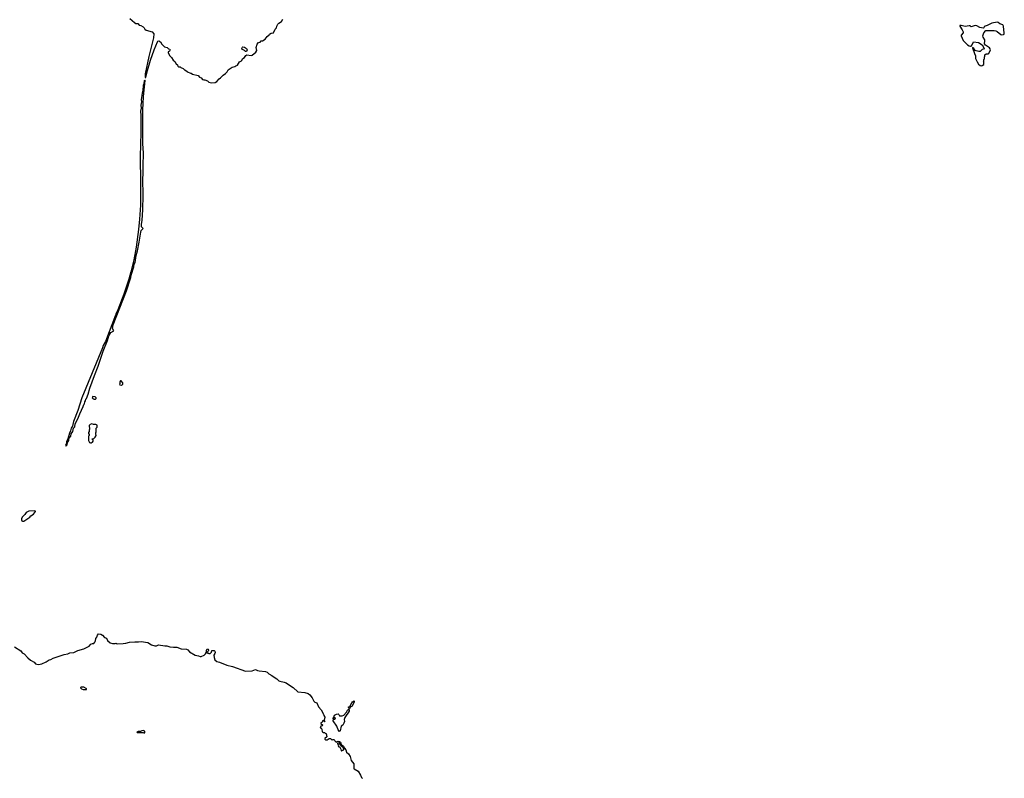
# Model space of a CAD drawing. Extents: x 2494159 to 2685562, y 773219 to 915170.
# Tile 39 of 201: x 2532401 to 2551954, y 844159 to 859225. Entities that reach past the tile are written whole.
import ezdxf

# ---------------------------------------------------------------- set-up
doc = ezdxf.new("R2010")
doc.units = 0

msp = doc.modelspace()

# ---------------------------------------------------------------- linework, layer by layer
at = {"layer": '0CON10XD'}
for points in [[(2534587, 859247), (2534679, 859169), (2534705, 859152), (2534745, 859147), (2534776, 859116), (2534808, 859108), (2534855, 859081), (2534873, 859065), (2534888, 859038), (2534915, 859020), (2535035, 858981), (2535066, 858946), (2535057, 858867), (2534964, 858496), (2534895, 858150), (2534891, 858085), (2534895, 858074), (2534905, 858078), (2534941, 858219), (2534999, 858421), (2535069, 858625), (2535136, 858785), (2535145, 858799), (2535164, 858804), (2535198, 858785), (2535227, 858737), (2535279, 858689), (2535331, 858671), (2535355, 858643), (2535385, 858640), (2535387, 858625), (2535378, 858602), (2535350, 858585), (2535352, 858565), (2535385, 858510), (2535416, 858476), (2535452, 858422), (2535485, 858392), (2535511, 858351), (2535538, 858325), (2535543, 858303), (2535555, 858290), (2535587, 858287), (2535600, 858275), (2535650, 858255), (2535680, 858225), (2535695, 858222), (2535735, 858192), (2535793, 858163), (2535805, 858162), (2535835, 858142), (2535945, 858114), (2535973, 858085), (2536005, 858070), (2536030, 858040), (2536057, 858033), (2536075, 858033), (2536128, 858008), (2536154, 857984), (2536205, 857972), (2536285, 857980), (2536318, 857995), (2536362, 858048), (2536391, 858069), (2536441, 858125), (2536489, 858155), (2536520, 858190), (2536539, 858231), (2536621, 858279), (2536675, 858292), (2536695, 858310), (2536725, 858324), (2536765, 858391), (2536805, 858411), (2536835, 858452), (2536863, 858477), (2536889, 858515), (2536915, 858525), (2536995, 858516), (2537015, 858520), (2537089, 858581), (2537109, 858615), (2537100, 858675), (2537115, 858740), (2537145, 858772), (2537175, 858780), (2537195, 858807), (2537225, 858808), (2537279, 858841), (2537317, 858893), (2537356, 858924), (2537364, 858936), (2537395, 858954), (2537442, 858965), (2537477, 859035), (2537501, 859065), (2537507, 859095), (2537527, 859135), (2537547, 859155), (2537600, 859190), (2537625, 859237)], [(2551495, 858308), (2551515, 858313), (2551548, 858335), (2551548, 858388), (2551542, 858395), (2551550, 858405), (2551550, 858435), (2551560, 858445), (2551560, 858485), (2551570, 858495), (2551570, 858525), (2551593, 858547), (2551633, 858547), (2551645, 858552), (2551679, 858625), (2551673, 858645), (2551657, 858665), (2551582, 858722), (2551558, 858748), (2551570, 858805), (2551566, 858825), (2551534, 858875), (2551529, 858905), (2551550, 858965), (2551585, 859009), (2551752, 859008), (2551785, 859004), (2551811, 858991), (2551885, 858929), (2551905, 858924), (2551935, 858929), (2551951, 858939), (2551954, 858955), (2551938, 859098), (2551924, 859124), (2551864, 859144), (2551831, 859171), (2551815, 859175), (2551705, 859158), (2551615, 859109), (2551555, 859087), (2551544, 859066), (2551531, 859059), (2551468, 859068), (2551405, 859104), (2551375, 859107), (2551295, 859083), (2551275, 859100), (2551255, 859106), (2551175, 859091), (2551095, 859112), (2551072, 859108), (2551073, 859095), (2551120, 859025), (2551139, 858985), (2551137, 858965), (2551094, 858916), (2551094, 858904), (2551135, 858812), (2551222, 858725), (2551255, 858703), (2551285, 858698), (2551298, 858702), (2551317, 858723), (2551345, 858788), (2551439, 858769), (2551513, 858723), (2551557, 858655), (2551558, 858645), (2551515, 858630), (2551475, 858596), (2551446, 858594), (2551395, 858603), (2551378, 858615), (2551350, 858655), (2551325, 858670), (2551320, 858665), (2551359, 858555), (2551384, 858505), (2551384, 858454), (2551415, 858388), (2551443, 858343), (2551475, 858312), (2551495, 858308)], [(2536885, 858590), (2536865, 858610), (2536812, 858642), (2536812, 858655), (2536825, 858676), (2536835, 858684), (2536865, 858679), (2536905, 858650), (2536917, 858625), (2536905, 858592), (2536885, 858590)], [(2533315, 850760), (2533325, 850763), (2533342, 850785), (2533348, 850825), (2533374, 850865), (2533380, 850905), (2533415, 850952), (2533422, 850998), (2533454, 851045), (2533470, 851110), (2533495, 851142), (2533504, 851196), (2533558, 851295), (2533595, 851397), (2533664, 851545), (2533675, 851582), (2533688, 851595), (2533695, 851638), (2533707, 851653), (2533715, 851687), (2533729, 851701), (2533761, 851785), (2533794, 851905), (2533884, 852156), (2533959, 852341), (2534061, 852639), (2534145, 852857), (2534172, 852948), (2534208, 853012), (2534270, 853045), (2534247, 853095), (2534258, 853162), (2534519, 853839), (2534610, 854105), (2534618, 854152), (2534669, 854315), (2534677, 854373), (2534693, 854405), (2534717, 854545), (2534742, 854635), (2534777, 854805), (2534804, 855006), (2534815, 855035), (2534851, 855075), (2534823, 855113), (2534818, 855165), (2534833, 855235), (2534844, 855456), (2534850, 855735), (2534848, 856065), (2534853, 856165), (2534850, 856325), (2534857, 856575), (2534849, 856765), (2534844, 857425), (2534861, 857699), (2534894, 858015), (2534885, 858026), (2534875, 858012), (2534869, 857951), (2534854, 857915), (2534847, 857823), (2534833, 857763), (2534816, 857635), (2534822, 857595), (2534810, 857525), (2534812, 857465), (2534803, 857405), (2534807, 857325), (2534805, 856985), (2534795, 856505), (2534802, 855982), (2534798, 855542), (2534780, 855265), (2534759, 855055), (2534712, 854705), (2534669, 854455), (2534610, 854220), (2534568, 854072), (2534469, 853775), (2534348, 853462), (2534310, 853385), (2534303, 853355), (2534103, 852837), (2534062, 852755), (2534047, 852707), (2533638, 851712), (2533553, 851465), (2533469, 851245), (2533454, 851185), (2533449, 851151), (2533424, 851115), (2533413, 851057), (2533391, 851015), (2533358, 850902), (2533333, 850847), (2533329, 850811), (2533313, 850773), (2533315, 850760)], [(2534425, 851960), (2534450, 851985), (2534450, 852015), (2534415, 852050), (2534405, 852050), (2534390, 852035), (2534390, 851995), (2534380, 851985), (2534392, 851972), (2534415, 851970), (2534425, 851960)], [(2533905, 851690), (2533918, 851702), (2533920, 851715), (2533898, 851738), (2533855, 851740), (2533850, 851735), (2533850, 851725), (2533840, 851715), (2533852, 851702), (2533868, 851698), (2533875, 851690), (2533905, 851690)], [(2533825, 850820), (2533835, 850830), (2533848, 850832), (2533860, 850855), (2533860, 850875), (2533842, 850892), (2533842, 850898), (2533875, 850910), (2533899, 850931), (2533920, 850965), (2533920, 850975), (2533910, 850985), (2533910, 851025), (2533920, 851035), (2533922, 851115), (2533937, 851133), (2533940, 851175), (2533915, 851188), (2533867, 851187), (2533834, 851196), (2533800, 851185), (2533780, 851165), (2533788, 851095), (2533780, 851075), (2533780, 851045), (2533770, 851025), (2533770, 851005), (2533780, 850985), (2533780, 850965), (2533770, 850955), (2533770, 850865), (2533785, 850830), (2533795, 850830), (2533805, 850820), (2533825, 850820)], [(2532455, 849264), (2532485, 849264), (2532605, 849345), (2532625, 849369), (2532674, 849405), (2532713, 849455), (2532712, 849465), (2532695, 849473), (2532585, 849467), (2532528, 849435), (2532502, 849398), (2532451, 849345), (2532436, 849315), (2532436, 849295), (2532445, 849272), (2532455, 849264)], [(2532300, 846770), (2532425, 846690), (2532453, 846653), (2532490, 846630), (2532561, 846551), (2532615, 846504), (2532686, 846466), (2532715, 846436), (2532765, 846422), (2532807, 846423), (2532838, 846432), (2532928, 846472), (2532985, 846510), (2533019, 846521), (2533065, 846546), (2533285, 846618), (2533355, 846632), (2533395, 846650), (2533475, 846658), (2533554, 846695), (2533675, 846733), (2533766, 846774), (2533784, 846786), (2533812, 846825), (2533845, 846837), (2533872, 846838), (2533896, 846864), (2533908, 846892), (2533913, 846937), (2533935, 846960), (2533946, 847005), (2533964, 847026), (2534015, 847024), (2534048, 847005), (2534084, 846954), (2534125, 846942), (2534144, 846894), (2534195, 846851), (2534245, 846838), (2534299, 846839), (2534315, 846840), (2534335, 846831), (2534455, 846837), (2534508, 846842), (2534585, 846864), (2534685, 846872), (2534762, 846868), (2534815, 846876), (2534945, 846859), (2535017, 846807), (2535085, 846790), (2535115, 846792), (2535155, 846808), (2535285, 846790), (2535325, 846790), (2535385, 846772), (2535455, 846761), (2535525, 846767), (2535605, 846732), (2535715, 846721), (2535739, 846709), (2535775, 846668), (2535885, 846608), (2535952, 846592), (2535985, 846576), (2536005, 846579), (2536064, 846606), (2536088, 846632), (2536110, 846665), (2536108, 846705), (2536125, 846728), (2536143, 846723), (2536150, 846705), (2536147, 846683), (2536120, 846655), (2536135, 846640), (2536145, 846650), (2536155, 846640), (2536185, 846640), (2536210, 846665), (2536220, 846695), (2536265, 846700), (2536278, 846685), (2536280, 846655), (2536278, 846635), (2536258, 846602), (2536264, 846556), (2536276, 846515), (2536317, 846477), (2536367, 846467), (2536515, 846408), (2536625, 846380), (2536885, 846289), (2537015, 846294), (2537085, 846322), (2537125, 846301), (2537155, 846294), (2537285, 846282), (2537317, 846265), (2537351, 846231), (2537405, 846204), (2537474, 846154)], [(2537474, 846154), (2537506, 846135), (2537546, 846096), (2537565, 846086), (2537655, 846071), (2537695, 846058), (2537757, 846007), (2537830, 845965), (2537926, 845876), (2538065, 845862), (2538129, 845845), (2538166, 845815), (2538212, 845755), (2538240, 845690), (2538265, 845669), (2538300, 845655), (2538337, 845577), (2538385, 845520), (2538437, 845435), (2538444, 845404), (2538463, 845375), (2538450, 845315), (2538460, 845285), (2538452, 845282), (2538425, 845310), (2538412, 845298), (2538408, 845272), (2538392, 845268), (2538382, 845258), (2538380, 845245), (2538420, 845215), (2538407, 845203), (2538382, 845198), (2538370, 845165), (2538385, 845160), (2538400, 845135), (2538405, 845080), (2538415, 845080), (2538425, 845070), (2538457, 845067), (2538472, 845052), (2538488, 845048), (2538500, 844985), (2538462, 844948), (2538460, 844935), (2538472, 844922), (2538492, 844922), (2538517, 844923), (2538525, 844940), (2538535, 844940), (2538545, 844950), (2538575, 844950), (2538605, 844920), (2538621, 844929), (2538645, 844930), (2538661, 844901), (2538685, 844880), (2538698, 844882), (2538707, 844893), (2538725, 844900), (2538755, 844893), (2538773, 844875), (2538788, 844828), (2538833, 844795), (2538849, 844759), (2538877, 844725), (2538891, 844681), (2538928, 844645), (2538963, 844595), (2538982, 844515), (2539037, 844445), (2539038, 844355), (2539042, 844345), (2539125, 844300), (2539172, 844225), (2539192, 844175), (2539207, 844157)], [(2533725, 845922), (2533730, 845935), (2533720, 845945), (2533675, 845968), (2533625, 845972), (2533610, 845965), (2533610, 845955), (2533630, 845935), (2533665, 845923), (2533725, 845922)], [(2538945, 845538), (2538930, 845565), (2538933, 845577), (2538960, 845585), (2538999, 845661), (2539012, 845678), (2539045, 845700), (2539046, 845675), (2539013, 845605), (2539005, 845593), (2538967, 845573), (2538945, 845538)], [(2538755, 845092), (2538725, 845119), (2538702, 845192), (2538625, 845300), (2538625, 845320), (2538635, 845330), (2538660, 845335), (2538670, 845345), (2538668, 845358), (2538652, 845368), (2538648, 845352), (2538635, 845340), (2538625, 845340), (2538622, 845355), (2538638, 845372), (2538652, 845415), (2538690, 845435), (2538728, 845438), (2538742, 845425), (2538755, 845400), (2538805, 845400), (2538835, 845412), (2538888, 845472), (2538914, 845515), (2538935, 845530), (2538947, 845515), (2538946, 845494), (2538860, 845365), (2538843, 845325), (2538849, 845285), (2538841, 845255), (2538815, 845214), (2538784, 845196), (2538765, 845100), (2538755, 845092)], [(2534885, 845062), (2534888, 845098), (2534865, 845100), (2534855, 845108), (2534825, 845102), (2534802, 845088), (2534755, 845088), (2534730, 845075), (2534735, 845070), (2534855, 845070), (2534865, 845062), (2534885, 845062)], [(2538795, 844700), (2538802, 844718), (2538825, 844720), (2538838, 844732), (2538830, 844765), (2538791, 844791), (2538788, 844808), (2538750, 844855), (2538712, 844858), (2538710, 844845), (2538730, 844825), (2538723, 844803), (2538742, 844782), (2538760, 844775), (2538762, 844762), (2538780, 844735), (2538783, 844713), (2538795, 844700)]]:
    msp.add_lwpolyline(points, dxfattribs=at)

doc.saveas('drawing.dxf')
